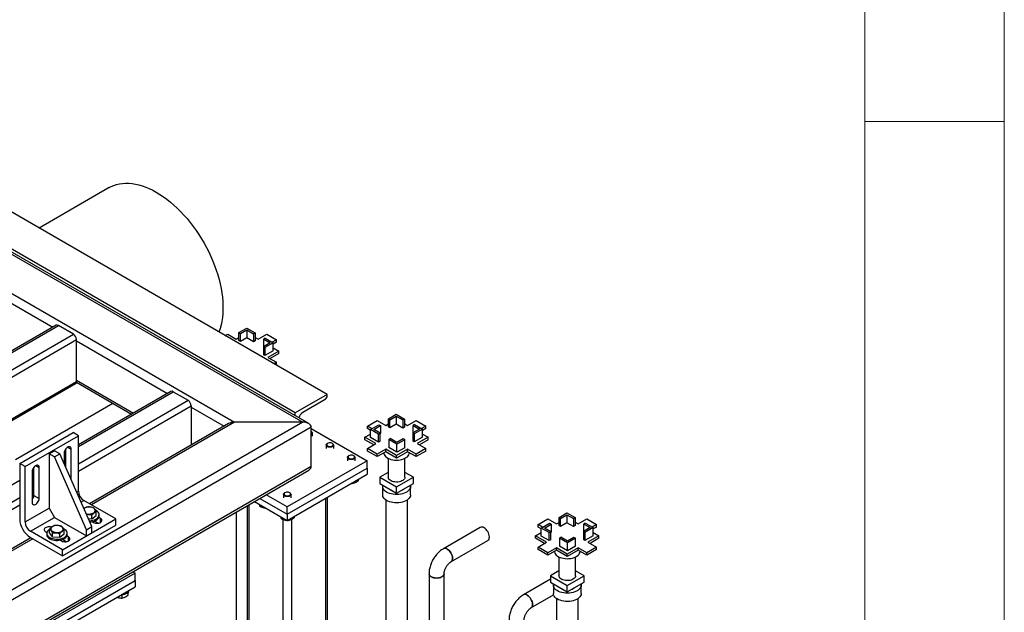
# Model space of a CAD drawing. Header units: millimetres. Extents: x 5 to 589, y 5 to 450.
# Tile 52 of 91: x 554 to 589, y 142 to 164. Entities that reach past the tile are written whole.
import ezdxf

# ---------------------------------------------------------------- set-up
doc = ezdxf.new("R2010")
doc.units = ezdxf.units.MM
doc.layers.add('TRAIT-FORT', color=4, linetype='Continuous', lineweight=25)

msp = doc.modelspace()

# ---------------------------------------------------------------- linework, layer by layer
at = {"color": 7, "linetype": 'Continuous', "lineweight": 18}
for p, q in [((589, 5), (589, 415)), ((584, 10), (584, 410)), ((584, 160), (589, 160))]:
    msp.add_line(p, q, dxfattribs=at)
at = {"layer": 'TRAIT-FORT', "color": 4, "linetype": 'Continuous', "lineweight": 25}
for p, q in [((564.74238, 150.2238), (542.1914, 163.2422)), ((556.92825, 157.63473), (554.41657, 156.18477)), ((553.28844, 155.33559), (563.86327, 149.23087)), ((563.59572, 149.56185), (553.29253, 155.50975)), ((564.07947, 149.17917), (553.29253, 155.40634)), ((552.05418, 154.63595), (561.41706, 149.23087)), ((552.12912, 154.23962), (554.91003, 152.63423)), ((555.02936, 152.70312), (542.225, 145.31132)), ((542.30607, 145.30329), (555.11044, 152.69509)), ((555.64554, 152.38618), (555.11044, 152.69509)), ((561.57951, 152.43902), (561.8638, 152.60314)), ((561.57951, 152.43902), (561.63684, 152.40592)), ((561.57951, 152.15213), (561.57951, 152.43902)), ((561.63684, 152.40592), (561.8638, 152.53695)), ((561.63684, 152.11903), (561.63684, 152.40592)), ((561.8638, 152.60314), (562.16002, 152.43214)), ((561.8638, 152.53695), (562.10269, 152.39904)), ((561.8638, 152.53695), (561.8638, 152.25005)), ((562.16002, 152.43214), (562.10269, 152.39904)), ((562.10269, 152.39904), (562.10269, 152.11215)), ((562.16002, 152.43214), (562.16002, 152.14525)), ((542.84118, 144.99438), (555.64554, 152.38618)), ((542.98096, 144.81027), (555.76021, 152.18757)), ((555.76021, 150.6869), (555.76021, 152.18757)), ((555.76021, 152.14343), (559.0189, 150.26223)), ((561.08945, 152.33259), (561.17818, 152.38381)), ((561.17818, 152.38381), (561.48395, 152.20729)), ((561.48395, 152.20729), (561.57951, 152.26245)), ((561.63684, 152.11903), (561.57951, 152.15213)), ((561.8638, 152.25005), (561.63684, 152.11903)), ((562.10269, 152.11215), (561.8638, 152.25005)), ((562.16002, 152.14525), (562.10269, 152.11215)), ((562.16002, 152.26934), (562.2675, 152.20729)), ((562.2675, 152.20729), (562.57328, 152.38381)), ((562.69131, 152.07301), (562.45242, 151.9351)), ((562.52168, 152.23713), (562.46435, 152.20403)), ((562.46435, 152.20403), (562.69131, 152.07301)), ((562.46435, 151.94198), (562.46435, 152.20403)), ((562.80598, 152.07301), (562.50976, 151.902)), ((562.52168, 152.23713), (562.80598, 152.07301)), ((562.57328, 152.38381), (562.92301, 152.18192)), ((562.92301, 152.18192), (562.77016, 152.09368)), ((562.92301, 152.09364), (562.80598, 152.02608)), ((562.80598, 151.78611), (562.80598, 152.07301)), ((562.92301, 152.09364), (562.92301, 152.18192)), ((562.45242, 151.9351), (562.45242, 151.64821)), ((562.50976, 151.902), (562.45242, 151.9351)), ((562.50976, 151.902), (562.50976, 151.61511)), ((562.80598, 151.78611), (562.50976, 151.61511)), ((563.00901, 151.77923), (562.61724, 151.55306)), ((562.80598, 151.89644), (563.00901, 151.77923)), ((563.00901, 151.69095), (563.00901, 151.77923)), ((562.50976, 151.61511), (562.45242, 151.64821)), ((562.61724, 151.55306), (562.92301, 151.37654)), ((563.00901, 151.69095), (562.69369, 151.50893)), ((562.92301, 151.37654), (562.83428, 151.32532)), ((562.92301, 151.28827), (562.92301, 151.37654)), ((562.92301, 151.28827), (562.91074, 151.28118)), ((544.28072, 144.05993), (555.76021, 150.6869)), ((555.75743, 150.65951), (557.73225, 149.51947)), ((555.76021, 150.73104), (557.79559, 149.55604)), ((544.32823, 144.03251), (555.72662, 150.61266)), ((559.13823, 150.33112), (555.82473, 148.41828)), ((555.82473, 148.36345), (559.2193, 150.32309)), ((559.2193, 150.32309), (559.75441, 150.01418)), ((555.82473, 147.74563), (559.75441, 150.01418)), ((564.74238, 150.2238), (563.59572, 149.56185)), ((564.66593, 150.04726), (563.86327, 149.58389)), ((564.74238, 150.17966), (564.74238, 150.2238)), ((553.56844, 147.89333), (557.05877, 149.90826)), ((555.82473, 147.48083), (559.86907, 149.81558)), ((559.86907, 149.81558), (559.86907, 148.41034)), ((559.86907, 149.77144), (561.04794, 149.09089)), ((563.86327, 149.23087), (520.44309, 124.16494)), ((561.41706, 149.23087), (556.28988, 146.27101)), ((563.86327, 149.23087), (561.41706, 149.23087)), ((563.59572, 149.45844), (563.59572, 149.56185)), ((566.17952, 149.09281), (566.52926, 149.2947)), ((566.52926, 149.2947), (566.83503, 149.11818)), ((566.93059, 149.34991), (567.21488, 149.51403)), ((566.93059, 149.34991), (566.98792, 149.31681)), ((566.93059, 149.06302), (566.93059, 149.34991)), ((566.98792, 149.31681), (567.21488, 149.44784)), ((566.98792, 149.02992), (566.98792, 149.31681)), ((567.21488, 149.51403), (567.5111, 149.34303)), ((567.21488, 149.44784), (567.45377, 149.30993)), ((567.21488, 149.44784), (567.21488, 149.16094)), ((567.5111, 149.34303), (567.45377, 149.30993)), ((567.45377, 149.30993), (567.45377, 149.02304)), ((567.5111, 149.34303), (567.5111, 149.05613)), ((567.61858, 149.11818), (567.92436, 149.2947)), ((567.92436, 149.2947), (568.27409, 149.09281)), ((564.16905, 149.05432), (520.59598, 123.90013)), ((561.20087, 149.17917), (556.22656, 146.30756)), ((564.16905, 147.64193), (564.16905, 149.05432)), ((564.16905, 149.00993), (566.1757, 147.85152)), ((564.16906, 148.90624), (564.16905, 148.90625)), ((566.3443, 148.99768), (566.17952, 149.09281)), ((566.17952, 149.00453), (566.17952, 149.09281)), ((566.29656, 148.93697), (566.17952, 149.00453)), ((566.29656, 148.97013), (566.59278, 149.14113)), ((566.29656, 148.68323), (566.29656, 148.97013)), ((566.58086, 148.80601), (566.29656, 148.97013)), ((566.41123, 148.97013), (566.65011, 149.10803)), ((566.63819, 148.8391), (566.41123, 148.97013)), ((566.59278, 149.14113), (566.65011, 149.10803)), ((566.65011, 149.10803), (566.65011, 148.82114)), ((566.83503, 149.11818), (566.93059, 149.17334)), ((566.98792, 149.02992), (566.93059, 149.06302)), ((567.21488, 149.16094), (566.98792, 149.02992)), ((567.45377, 149.02304), (567.21488, 149.16094)), ((567.5111, 149.05613), (567.45377, 149.02304)), ((567.5111, 149.18023), (567.61858, 149.11818)), ((568.04239, 148.98389), (567.8035, 148.84599)), ((567.87276, 149.14801), (567.81543, 149.11492)), ((567.81543, 149.11492), (568.04239, 148.98389)), ((567.81543, 148.85287), (567.81543, 149.11492)), ((568.15705, 148.98389), (567.86083, 148.81289)), ((567.87276, 149.14801), (568.15705, 148.98389)), ((568.27409, 149.09281), (568.12124, 149.00457)), ((568.27409, 149.00453), (568.15705, 148.93697)), ((568.15705, 148.697), (568.15705, 148.98389)), ((568.27409, 149.00453), (568.27409, 149.09281)), ((553.72252, 147.75347), (555.63362, 148.85672)), ((553.91363, 147.64314), (555.82473, 148.7464)), ((555.82473, 148.7464), (555.63362, 148.85672)), ((555.82473, 146.76022), (555.82473, 148.7464)), ((564.20863, 148.73412), (564.20863, 148.85108)), ((566.09353, 148.69012), (566.29656, 148.80733)), ((566.4853, 148.46395), (566.09353, 148.69012)), ((566.09353, 148.60184), (566.09353, 148.69012)), ((566.40884, 148.41981), (566.09353, 148.60184)), ((566.58086, 148.51911), (566.29656, 148.68323)), ((566.58086, 148.80601), (566.63819, 148.8391)), ((566.58086, 148.51911), (566.58086, 148.80601)), ((566.63819, 148.55221), (566.58086, 148.51911)), ((566.63819, 148.55221), (566.63819, 148.8391)), ((566.65011, 148.82114), (566.63819, 148.81426)), ((566.94251, 148.61099), (566.99984, 148.64409)), ((567.23873, 148.43999), (566.94251, 148.61099)), ((566.94251, 148.61099), (566.94251, 148.3241)), ((567.23873, 148.50619), (566.99984, 148.64409)), ((567.46569, 148.63721), (567.23873, 148.50619)), ((567.52303, 148.60411), (567.23873, 148.43999)), ((567.52303, 148.60411), (567.46569, 148.63721)), ((567.52303, 148.31722), (567.52303, 148.60411)), ((567.86083, 148.81289), (567.8035, 148.84599)), ((567.8035, 148.84599), (567.8035, 148.5591)), ((567.86083, 148.526), (567.8035, 148.5591)), ((567.86083, 148.81289), (567.86083, 148.526)), ((568.15705, 148.697), (567.86083, 148.526)), ((568.36009, 148.69012), (567.96831, 148.46395)), ((568.36009, 148.60184), (568.04477, 148.41981)), ((568.15705, 148.80733), (568.36009, 148.69012)), ((568.36009, 148.60184), (568.36009, 148.69012)), ((554.77363, 148.09547), (554.96474, 148.2058)), ((555.15585, 148.09547), (554.96474, 148.2058)), ((555.37563, 147.59637), (555.37563, 148.27698)), ((555.44249, 148.33815), (555.56674, 148.26643)), ((555.56674, 147.163), (555.56674, 148.26643)), ((564.7028, 148.40978), (564.7028, 148.29282)), ((564.75574, 148.47266), (564.74236, 148.46494)), ((564.9335, 148.46494), (564.92012, 148.47266)), ((564.97307, 148.29282), (564.97307, 148.40978)), ((566.17952, 148.28743), (566.4853, 148.46395)), ((566.52926, 148.08553), (566.17952, 148.28743)), ((566.17952, 148.19916), (566.17952, 148.28743)), ((566.52926, 147.99726), (566.17952, 148.19916)), ((566.83503, 148.26206), (566.52926, 148.08553)), ((566.83503, 148.17378), (566.52926, 147.99726)), ((567.22681, 148.03589), (566.83503, 148.26206)), ((566.83503, 148.17378), (566.83503, 148.26206)), ((567.22681, 147.94761), (566.83503, 148.17378)), ((567.23873, 148.1531), (566.94251, 148.3241)), ((567.61858, 148.26206), (567.22681, 148.03589)), ((567.61858, 148.17378), (567.22681, 147.94761)), ((567.23873, 148.1531), (567.23873, 148.43999)), ((567.52303, 148.31722), (567.23873, 148.1531)), ((567.92436, 148.08553), (567.61858, 148.26206)), ((567.61858, 148.17378), (567.61858, 148.26206)), ((567.92436, 147.99726), (567.61858, 148.17378)), ((568.27409, 148.28743), (567.92436, 148.08553)), ((568.27409, 148.19916), (567.92436, 147.99726)), ((567.96831, 148.46395), (568.27409, 148.28743)), ((568.27409, 148.19916), (568.27409, 148.28743)), ((554.96474, 147.98515), (554.77363, 148.09547)), ((554.77363, 148.09547), (554.77363, 146.15343)), ((554.96474, 147.98515), (555.15585, 148.09547)), ((556.1114, 145.38115), (554.96474, 147.98515)), ((556.30251, 145.49148), (555.15585, 148.09547)), ((555.31829, 148.12301), (555.31829, 147.72657)), ((555.31829, 148.07109), (555.37563, 148.10419)), ((555.37563, 148.15902), (555.31832, 148.12594)), ((566.1757, 147.85152), (563.30905, 146.19664)), ((565.46724, 147.96848), (565.46724, 147.85152)), ((565.52018, 148.03136), (565.5068, 148.02364)), ((565.69794, 148.02364), (565.68456, 148.03136)), ((565.73751, 147.85152), (565.73751, 147.96848)), ((566.1757, 147.58669), (566.1757, 147.85152)), ((566.52926, 147.99726), (566.52926, 148.08553)), ((566.92951, 147.93617), (566.92951, 147.2576)), ((566.92951, 147.93617), (566.92951, 147.2576)), ((567.22681, 147.94761), (567.22681, 148.03589)), ((567.5241, 147.2576), (567.5241, 147.93617)), ((567.5241, 147.2576), (567.5241, 147.93617)), ((567.92436, 147.99726), (567.92436, 148.08553)), ((564.16905, 147.64193), (544.38024, 136.21809)), ((544.44358, 136.18152), (564.07947, 147.51708)), ((553.72252, 147.75347), (553.72252, 145.76729)), ((553.91363, 147.64314), (553.72252, 147.75347)), ((553.91363, 145.65696), (553.91363, 147.64314)), ((554.17163, 147.46105), (554.17163, 146.35762)), ((554.22897, 147.49707), (554.17166, 147.46398)), ((554.22897, 146.61137), (554.22897, 147.61503)), ((554.29583, 147.6762), (554.42008, 147.60448)), ((554.42008, 146.50104), (554.42008, 147.60448)), ((563.30905, 145.93181), (566.1757, 147.58669)), ((566.1757, 147.58669), (566.1757, 147.36601)), ((546.41493, 142.93129), (553.72252, 147.14987)), ((554.17163, 147.40914), (554.22897, 147.44223)), ((555.56637, 147.16321), (555.56674, 147.163)), ((563.30905, 145.71113), (566.1757, 147.36601)), ((565.84816, 147.17692), (565.84816, 147.13196)), ((566.92951, 147.4335), (566.62481, 147.2576)), ((566.62481, 147.2576), (566.62481, 147.03692)), ((566.62481, 147.2576), (567.22681, 146.91008)), ((567.22681, 146.91008), (567.8288, 147.2576)), ((567.8288, 147.2576), (567.5241, 147.4335)), ((567.8288, 147.03692), (567.8288, 147.2576)), ((554.17163, 146.79131), (554.22897, 146.82441)), ((555.76022, 146.72298), (555.82473, 146.76022)), ((565.60883, 147.03876), (565.63886, 147.03788)), ((565.63886, 147.05609), (565.63886, 147.03788)), ((566.62481, 147.03692), (567.22681, 146.68939)), ((566.72681, 146.92657), (566.72681, 146.62865)), ((566.72681, 146.92657), (566.72681, 146.62865)), ((567.22681, 146.68939), (567.8288, 147.03692)), ((567.22681, 146.68939), (567.22681, 146.91008)), ((567.72681, 146.62865), (567.72681, 146.92657)), ((567.72681, 146.62865), (567.72681, 146.92657)), ((546.95004, 142.62238), (553.72252, 146.53205)), ((554.17163, 146.52651), (554.2206, 146.55478)), ((554.22897, 146.61137), (554.42008, 146.50104)), ((555.91517, 146.37109), (556.01584, 146.42921)), ((557.1625, 145.76725), (556.01584, 146.42921)), ((562.32123, 146.50207), (563.30905, 145.93181)), ((563.30905, 146.19664), (562.5506, 146.63448)), ((563.17392, 146.64458), (563.17392, 146.52761)), ((563.22686, 146.70746), (563.21348, 146.69973)), ((563.40462, 146.69973), (563.39124, 146.70746)), ((563.44419, 146.52761), (563.44419, 146.64458)), ((564.68504, 146.50547), (564.68504, 131.24875)), ((564.74837, 131.24181), (564.74837, 146.54203)), ((566.83492, 146.44939), (566.83492, 131.17549)), ((567.6187, 131.17549), (567.6187, 146.44939)), ((547.08983, 142.43827), (553.72252, 146.26725)), ((553.91363, 145.65696), (554.77363, 146.15343)), ((554.77363, 146.15343), (554.96474, 145.82242)), ((556.0327, 146.14499), (556.01954, 146.13409)), ((561.86973, 146.24142), (561.86973, 135.26017)), ((561.93306, 146.27798), (561.93306, 135.17969)), ((562.13009, 146.39173), (563.30905, 145.71113)), ((562.33531, 146.27325), (562.33531, 146.21287)), ((563.30905, 145.93181), (563.30905, 146.19664)), ((554.10474, 145.32595), (554.96474, 145.82242)), ((554.96474, 145.82242), (556.1114, 145.16046)), ((555.2514, 144.664), (557.1625, 145.76725)), ((556.17474, 145.78163), (556.30467, 145.77121)), ((556.30467, 145.77121), (556.30467, 145.90352)), ((556.30467, 145.77121), (556.46764, 145.89204)), ((556.46764, 145.89204), (556.46764, 146.02435)), ((556.61784, 145.7838), (556.55885, 145.81786)), ((556.56976, 145.86896), (556.56976, 145.9131)), ((556.61784, 145.64038), (556.61784, 145.7838)), ((557.1625, 145.54657), (557.1625, 145.76725)), ((561.48384, 146.01865), (561.48384, 135.75053)), ((563.09975, 145.83195), (563.09975, 145.77157)), ((563.15617, 145.74719), (563.15617, 131.53714)), ((563.30905, 145.93181), (563.30905, 145.71113)), ((563.31551, 145.71485), (563.34554, 145.71397)), ((563.34554, 145.73219), (563.34554, 145.71397)), ((563.46194, 145.7508), (563.46194, 131.45959)), ((563.55484, 145.85302), (563.55484, 145.80805)), ((572.29504, 145.56239), (572.64477, 145.76429)), ((572.64477, 145.76429), (572.95055, 145.58777)), ((573.0461, 145.8195), (573.3304, 145.98362)), ((573.0461, 145.8195), (573.10344, 145.7864)), ((573.0461, 145.5326), (573.0461, 145.8195)), ((573.10344, 145.7864), (573.3304, 145.91742)), ((573.10344, 145.49951), (573.10344, 145.7864)), ((573.3304, 145.98362), (573.62662, 145.81261)), ((573.3304, 145.91742), (573.56929, 145.77952)), ((573.3304, 145.91742), (573.3304, 145.63053)), ((573.62662, 145.81261), (573.56929, 145.77952)), ((573.56929, 145.77952), (573.56929, 145.49262)), ((573.62662, 145.81261), (573.62662, 145.52572)), ((573.7341, 145.58777), (574.03988, 145.76429)), ((574.03988, 145.76429), (574.38961, 145.56239)), ((554.79549, 145.27221), (554.79549, 145.40452)), ((555.2514, 144.44331), (557.1625, 145.54657)), ((555.32098, 145.23008), (555.32098, 145.3624)), ((556.1114, 145.38115), (556.30251, 145.49148)), ((556.1114, 145.16046), (556.1114, 145.38115)), ((556.30251, 145.27079), (556.30251, 145.49148)), ((556.31975, 145.66904), (556.3694, 145.64038)), ((556.34003, 145.65733), (556.34003, 145.67331)), ((556.53135, 145.61304), (556.39776, 145.69017)), ((570.22476, 145.4627), (568.90485, 144.70074)), ((572.45982, 145.46727), (572.29504, 145.56239)), ((572.29504, 145.47412), (572.29504, 145.56239)), ((572.41208, 145.40655), (572.29504, 145.47412)), ((572.41208, 145.43971), (572.7083, 145.61072)), ((572.41208, 145.15282), (572.41208, 145.43971)), ((572.69637, 145.27559), (572.41208, 145.43971)), ((572.52674, 145.43971), (572.76563, 145.57762)), ((572.75371, 145.30869), (572.52674, 145.43971)), ((572.7083, 145.61072), (572.76563, 145.57762)), ((572.76563, 145.57762), (572.76563, 145.29073)), ((572.95055, 145.58777), (573.0461, 145.64293)), ((573.10344, 145.49951), (573.0461, 145.5326)), ((573.3304, 145.63053), (573.10344, 145.49951)), ((573.56929, 145.49262), (573.3304, 145.63053)), ((573.62662, 145.52572), (573.56929, 145.49262)), ((573.62662, 145.64981), (573.7341, 145.58777)), ((574.15791, 145.45348), (573.91902, 145.31557)), ((573.98828, 145.6176), (573.93094, 145.5845)), ((573.93094, 145.5845), (574.15791, 145.45348)), ((573.93094, 145.32246), (573.93094, 145.5845)), ((574.27257, 145.45348), (573.97635, 145.28248)), ((573.98828, 145.6176), (574.27257, 145.45348)), ((574.38961, 145.56239), (574.23676, 145.47416)), ((574.38961, 145.47412), (574.27257, 145.40655)), ((574.27257, 145.16659), (574.27257, 145.45348)), ((574.38961, 145.47412), (574.38961, 145.56239)), ((554.12432, 145.09397), (530.33116, 131.35847)), ((554.18764, 145.05741), (530.39448, 131.32192)), ((555.2514, 144.664), (554.10474, 145.32595)), ((554.10474, 145.10527), (555.2514, 144.44331)), ((554.64941, 145.3094), (554.69725, 145.28179)), ((554.69337, 145.25115), (554.69337, 145.20701)), ((554.89526, 145.13032), (554.79549, 145.27221)), ((554.89526, 145.13032), (554.89526, 145.26263)), ((554.89526, 145.13032), (555.15801, 145.10926)), ((555.15801, 145.10926), (555.15801, 145.24157)), ((555.15801, 145.10926), (555.32098, 145.23008)), ((555.17309, 145.00709), (555.22274, 144.97843)), ((555.19337, 144.99538), (555.19337, 145.01136)), ((555.38469, 144.95109), (555.2511, 145.02821)), ((555.47118, 145.12185), (555.41219, 145.1559)), ((555.4231, 145.20701), (555.4231, 145.25115)), ((555.47118, 144.97843), (555.47118, 145.12185)), ((556.1114, 145.16046), (556.30251, 145.27079)), ((569.1751, 144.2326), (570.49501, 144.99457)), ((572.20904, 145.1597), (572.41208, 145.27691)), ((572.60082, 144.93354), (572.20904, 145.1597)), ((572.20904, 145.07143), (572.20904, 145.1597)), ((572.52436, 144.8894), (572.20904, 145.07143)), ((572.69637, 144.9887), (572.41208, 145.15282)), ((572.69637, 145.27559), (572.75371, 145.30869)), ((572.69637, 144.9887), (572.69637, 145.27559)), ((572.75371, 145.0218), (572.69637, 144.9887)), ((572.75371, 145.0218), (572.75371, 145.30869)), ((572.76563, 145.29073), (572.75371, 145.28384)), ((573.05803, 145.08058), (573.11536, 145.11368)), ((573.05803, 145.08058), (573.05803, 144.79369)), ((573.35425, 144.90958), (573.05803, 145.08058)), ((573.35425, 144.97577), (573.11536, 145.11368)), ((573.58121, 145.10679), (573.35425, 144.97577)), ((573.63855, 145.0737), (573.35425, 144.90958)), ((573.63855, 145.0737), (573.58121, 145.10679)), ((573.63855, 144.7868), (573.63855, 145.0737)), ((573.91902, 145.31557), (573.91902, 145.02868)), ((573.97635, 145.28248), (573.91902, 145.31557)), ((573.97635, 144.99558), (573.91902, 145.02868)), ((573.97635, 145.28248), (573.97635, 144.99558)), ((574.27257, 145.16659), (573.97635, 144.99558)), ((574.47561, 145.1597), (574.08383, 144.93354)), ((574.47561, 145.07143), (574.16029, 144.8894)), ((574.27257, 145.27691), (574.47561, 145.1597)), ((574.47561, 145.07143), (574.47561, 145.1597)), ((555.2514, 144.44331), (555.2514, 144.664)), ((572.29504, 144.75702), (572.60082, 144.93354)), ((572.64477, 144.55512), (572.29504, 144.75702)), ((572.29504, 144.66874), (572.29504, 144.75702)), ((572.64477, 144.46685), (572.29504, 144.66874)), ((572.95055, 144.73164), (572.64477, 144.55512)), ((572.95055, 144.64337), (572.64477, 144.46685)), ((573.34233, 144.50547), (572.95055, 144.73164)), ((572.95055, 144.64337), (572.95055, 144.73164)), ((573.34233, 144.4172), (572.95055, 144.64337)), ((573.35425, 144.62268), (573.05803, 144.79369)), ((573.7341, 144.73164), (573.34233, 144.50547)), ((573.7341, 144.64337), (573.34233, 144.4172)), ((573.35425, 144.62268), (573.35425, 144.90958)), ((573.63855, 144.7868), (573.35425, 144.62268)), ((574.03988, 144.55512), (573.7341, 144.73164)), ((573.7341, 144.64337), (573.7341, 144.73164)), ((574.03988, 144.46685), (573.7341, 144.64337)), ((574.38961, 144.75702), (574.03988, 144.55512)), ((574.38961, 144.66874), (574.03988, 144.46685)), ((574.08383, 144.93354), (574.38961, 144.75702)), ((574.38961, 144.66874), (574.38961, 144.75702)), ((572.64477, 144.46685), (572.64477, 144.55512)), ((573.04503, 144.40576), (573.04503, 143.72719)), ((573.04503, 144.40576), (573.04503, 143.72719)), ((573.34233, 144.4172), (573.34233, 144.50547)), ((573.63962, 143.72719), (573.63962, 144.40576)), ((573.63962, 143.72719), (573.63962, 144.40576)), ((574.03988, 144.46685), (574.03988, 144.55512)), ((557.86242, 143.82464), (554.42244, 141.83878)), ((557.77285, 143.87635), (557.86242, 143.82464)), ((557.86242, 143.55982), (557.86242, 143.82464)), ((568.38749, 143.80464), (568.38749, 131.17549)), ((568.92803, 131.17549), (568.92803, 143.80464)), ((572.74033, 143.60515), (571.7715, 143.04585)), ((573.04503, 143.90309), (572.74033, 143.72719)), ((572.74033, 143.72719), (572.74033, 143.5065)), ((572.74033, 143.72719), (573.34233, 143.37967)), ((573.34233, 143.37967), (573.94432, 143.72719)), ((573.94432, 143.72719), (573.63962, 143.90309)), ((573.94432, 143.5065), (573.94432, 143.72719)), ((554.42244, 141.57396), (557.86242, 143.55982)), ((554.42244, 141.35327), (557.86242, 143.33913)), ((557.86242, 143.55982), (557.86242, 143.33913)), ((572.74033, 143.5065), (573.34233, 143.15898)), ((572.84233, 143.39616), (572.84233, 143.09823)), ((572.84233, 143.39616), (572.84233, 143.09823)), ((573.34233, 143.15898), (573.94432, 143.5065)), ((573.34233, 143.15898), (573.34233, 143.37967)), ((573.84233, 143.09823), (573.84233, 143.39616)), ((573.84233, 143.09823), (573.84233, 143.39616)), ((557.38291, 143.04743), (557.38291, 142.93376)), ((557.59221, 143.1212), (557.59221, 143.02785)), ((572.04175, 142.57772), (572.85095, 143.04486)), ((572.95043, 142.91898), (572.95043, 130.8611)), ((573.73422, 130.70732), (573.73422, 142.91898))]:
    msp.add_line(p, q, dxfattribs=at)
at = {"layer": 'TRAIT-FORT', "color": 4, "linetype": 'Continuous', "lineweight": 25, "flags": 128}
for points in [[(556.92825, 157.63473), (556.9969, 157.67126), (557.09262, 157.71272), (557.19266, 157.74567), (557.29673, 157.77001), (557.40455, 157.78567), (557.51581, 157.7926), (557.63019, 157.7908), (557.74737, 157.78026), (557.86701, 157.76102), (557.98878, 157.73312), (558.11234, 157.69665), (558.23732, 157.65171), (558.36338, 157.59843), (558.49016, 157.53696), (558.6173, 157.46747), (558.74444, 157.39017), (558.87123, 157.30526), (558.99729, 157.21299), (559.12227, 157.11363), (559.24582, 157.00745), (559.36759, 156.89475), (559.48724, 156.77586), (559.60442, 156.65111), (559.7188, 156.52085), (559.83005, 156.38545), (559.93787, 156.24531), (560.04195, 156.10081), (560.14199, 155.95236), (560.23771, 155.80039), (560.32883, 155.64532), (560.4151, 155.4876), (560.49628, 155.32768), (560.57213, 155.16599), (560.64243, 155.00302), (560.707, 154.83921), (560.76565, 154.67503), (560.8182, 154.51094), (560.86452, 154.34742), (560.90446, 154.18492), (560.93793, 154.02391), (560.96481, 153.86484), (560.98504, 153.70816), (560.99856, 153.55432), (561.00533, 153.40375), (561.00533, 153.25688), (560.99856, 153.11412), (560.98504, 152.97589), (560.96481, 152.84257), (560.93793, 152.71454), (560.90446, 152.59216), (560.86452, 152.47578), (560.86032, 152.46487)], [(564.16906, 148.90624), (564.1742, 148.9031), (564.19478, 148.88549), (564.20636, 148.86532), (564.20809, 148.8441), (564.19983, 148.8234), (564.1822, 148.80475), (564.16905, 148.79592)], [(555.56674, 148.26643), (555.56313, 148.29867), (555.55251, 148.32488), (555.5355, 148.34352), (555.51308, 148.35351), (555.48656, 148.35427), (555.45749, 148.34576), (555.42754, 148.32847), (555.39846, 148.30341), (555.37195, 148.27204), (555.34953, 148.23616), (555.33252, 148.19788), (555.3219, 148.15942), (555.31829, 148.12301)], [(564.92096, 148.34823), (564.88911, 148.33758), (564.85347, 148.33229), (564.81668, 148.33274), (564.78146, 148.33891), (564.75043, 148.35033), (564.72589, 148.36617), (564.70966, 148.38523), (564.70295, 148.40612), (564.70624, 148.42728), (564.7193, 148.44715), (564.74116, 148.46424), (564.74236, 148.46494)], [(564.90933, 148.3723), (564.93319, 148.3868), (564.94858, 148.40471), (564.95414, 148.42445), (564.94938, 148.44426), (564.93471, 148.46238), (564.91144, 148.4772), (564.88164, 148.48739), (564.84796, 148.49207), (564.81339, 148.49081), (564.781, 148.48372), (564.75366, 148.47143), (564.73382, 148.45504), (564.72322, 148.436), (564.72282, 148.416), (564.73265, 148.39683), (564.75183, 148.38017), (564.77866, 148.36752), (564.81076, 148.36), (564.84527, 148.35827), (564.87913, 148.3625), (564.90933, 148.3723)], [(564.9335, 148.46494), (564.93864, 148.4618), (564.95922, 148.44419), (564.9708, 148.42402), (564.97253, 148.4028), (564.96427, 148.38209), (564.94664, 148.36344), (564.92096, 148.34823)], [(565.6854, 147.90693), (565.65355, 147.89628), (565.61791, 147.89099), (565.58112, 147.89144), (565.5459, 147.89761), (565.51487, 147.90903), (565.49033, 147.92487), (565.4741, 147.94393), (565.46739, 147.96482), (565.47068, 147.98598), (565.48374, 148.00584), (565.5056, 148.02293), (565.5068, 148.02364)], [(565.67377, 147.93099), (565.69763, 147.9455), (565.71302, 147.96341), (565.71858, 147.98315), (565.71382, 148.00296), (565.69915, 148.02108), (565.67588, 148.03589), (565.64608, 148.04609), (565.6124, 148.05077), (565.57783, 148.04951), (565.54544, 148.04242), (565.5181, 148.03013), (565.49826, 148.01374), (565.48766, 147.9947), (565.48726, 147.9747), (565.49709, 147.95552), (565.51627, 147.93887), (565.5431, 147.92622), (565.5752, 147.9187), (565.60971, 147.91697), (565.64357, 147.9212), (565.67377, 147.93099)], [(565.69794, 148.02364), (565.70308, 148.0205), (565.72366, 148.00288), (565.73524, 147.98272), (565.73696, 147.9615), (565.72871, 147.94079), (565.71108, 147.92214), (565.6854, 147.90693)], [(566.76739, 148.13473), (566.76926, 148.11421), (566.78024, 148.07601), (566.80073, 148.03914), (566.83031, 148.00438), (566.86834, 147.97249), (566.914, 147.94412), (566.96634, 147.9199), (567.02422, 147.90034), (567.08642, 147.88584), (567.15162, 147.87674), (567.21842, 147.87321), (567.28539, 147.87533), (567.35112, 147.88305), (567.4142, 147.89622), (567.47328, 147.91456), (567.52711, 147.93766), (567.57454, 147.96504), (567.61456, 147.99611), (567.64632, 148.03022), (567.66913, 148.06664), (567.68252, 148.10458), (567.68622, 148.13473)], [(554.42008, 147.60448), (554.41647, 147.63672), (554.40585, 147.66293), (554.38884, 147.68157), (554.36642, 147.69156), (554.3399, 147.69232), (554.31083, 147.68381), (554.28088, 147.66652), (554.2518, 147.64146), (554.22529, 147.61008), (554.20287, 147.57421), (554.18586, 147.53593), (554.17524, 147.49747), (554.17163, 147.46105)], [(567.5241, 147.2576), (567.52044, 147.23076), (567.50742, 147.20092), (567.48538, 147.1729), (567.45503, 147.14761), (567.41734, 147.12586), (567.37353, 147.10833), (567.325, 147.09561), (567.27331, 147.08809), (567.22014, 147.08602), (567.16717, 147.08947), (567.11613, 147.09832), (567.06864, 147.11228), (567.02623, 147.13092), (566.99027, 147.15363), (566.96191, 147.17969), (566.94207, 147.20824), (566.93138, 147.23839), (566.92951, 147.2576)], [(567.5241, 147.2576), (567.52044, 147.23076), (567.50742, 147.20092), (567.48538, 147.1729), (567.45503, 147.14761), (567.41734, 147.12586), (567.37353, 147.10833), (567.325, 147.09561), (567.27331, 147.08809), (567.22014, 147.08602), (567.16717, 147.08947), (567.11613, 147.09832), (567.06864, 147.11228), (567.02623, 147.13092), (566.99027, 147.15363), (566.96191, 147.17969), (566.94207, 147.20824), (566.93138, 147.23839), (566.92951, 147.2576)], [(567.71998, 146.9741), (567.72308, 146.96175), (567.72673, 146.92154), (567.72065, 146.88142), (567.70496, 146.84218), (567.67996, 146.80459), (567.64614, 146.76937), (567.60416, 146.73721), (567.55484, 146.70873), (567.49913, 146.6845), (567.43812, 146.66497), (567.37299, 146.65054), (567.30502, 146.64148), (567.23553, 146.63797), (567.16587, 146.64008), (567.0974, 146.64777), (567.03144, 146.66088), (566.96929, 146.67916), (566.91215, 146.70226), (566.86113, 146.72972), (566.81723, 146.76101), (566.7813, 146.79553), (566.75405, 146.8326), (566.73599, 146.8715), (566.72749, 146.91147), (566.72871, 146.95173), (566.73363, 146.9741)], [(567.71998, 146.9741), (567.72308, 146.96175), (567.72673, 146.92154), (567.72065, 146.88142), (567.70496, 146.84218), (567.67996, 146.80459), (567.64614, 146.76937), (567.60416, 146.73721), (567.55484, 146.70873), (567.49913, 146.6845), (567.43812, 146.66497), (567.37299, 146.65054), (567.30502, 146.64148), (567.23553, 146.63797), (567.16587, 146.64008), (567.0974, 146.64777), (567.03144, 146.66088), (566.96929, 146.67916), (566.91215, 146.70226), (566.86113, 146.72972), (566.81723, 146.76101), (566.7813, 146.79553), (566.75405, 146.8326), (566.73599, 146.8715), (566.72749, 146.91147), (566.72871, 146.95173), (566.73363, 146.9741)], [(567.3876, 146.78222), (567.39611, 146.7855), (567.43703, 146.80522)], [(567.43703, 146.80522), (567.47119, 146.82884), (567.47687, 146.83375)], [(554.17163, 146.35762), (554.17524, 146.32538), (554.18586, 146.29917), (554.20287, 146.28053), (554.22529, 146.27054), (554.2518, 146.26978), (554.28088, 146.27829), (554.31083, 146.29558), (554.3399, 146.32064), (554.36642, 146.35201), (554.38884, 146.38789), (554.40585, 146.42617), (554.41647, 146.46463), (554.42008, 146.50104)], [(563.39208, 146.58302), (563.36023, 146.57238), (563.32459, 146.56708), (563.2878, 146.56754), (563.25258, 146.5737), (563.22155, 146.58513), (563.19701, 146.60096), (563.18078, 146.62003), (563.17407, 146.64092), (563.17736, 146.66208), (563.19042, 146.68194), (563.21228, 146.69903), (563.21348, 146.69973)], [(563.38045, 146.60709), (563.40431, 146.62159), (563.4197, 146.63951), (563.42526, 146.65925), (563.4205, 146.67905), (563.40583, 146.69717), (563.38256, 146.71199), (563.35276, 146.72219), (563.31908, 146.72686), (563.28451, 146.7256), (563.25212, 146.71851), (563.22478, 146.70623), (563.20494, 146.68983), (563.19434, 146.67079), (563.19394, 146.6508), (563.20377, 146.63162), (563.22295, 146.61497), (563.24978, 146.60232), (563.28188, 146.59479), (563.31639, 146.59307), (563.35025, 146.59729), (563.38045, 146.60709)], [(563.40462, 146.69973), (563.40976, 146.69659), (563.43034, 146.67898), (563.44192, 146.65881), (563.44365, 146.63759), (563.43539, 146.61689), (563.41776, 146.59824), (563.39208, 146.58302)], [(567.72681, 146.62865), (567.72673, 146.62361), (567.72065, 146.58349), (567.70496, 146.54426), (567.67996, 146.50666), (567.64614, 146.47144), (567.60416, 146.43928), (567.55484, 146.4108), (567.49913, 146.38657), (567.43812, 146.36705), (567.37299, 146.35262), (567.30502, 146.34356), (567.23553, 146.34005), (567.16587, 146.34215), (567.0974, 146.34984), (567.03144, 146.36295), (566.96929, 146.38123), (566.91215, 146.40433), (566.86113, 146.43179), (566.81723, 146.46309), (566.7813, 146.49761), (566.75405, 146.53467), (566.73599, 146.57357), (566.72749, 146.61354), (566.72681, 146.62865)], [(567.72681, 146.62865), (567.72673, 146.62361), (567.72065, 146.58349), (567.70496, 146.54426), (567.67996, 146.50666), (567.64614, 146.47144), (567.60416, 146.43928), (567.55484, 146.4108), (567.49913, 146.38657), (567.43812, 146.36705), (567.37299, 146.35262), (567.30502, 146.34356), (567.23553, 146.34005), (567.16587, 146.34215), (567.0974, 146.34984), (567.03144, 146.36295), (566.96929, 146.38123), (566.91215, 146.40433), (566.86113, 146.43179), (566.81723, 146.46309), (566.7813, 146.49761), (566.75405, 146.53467), (566.73599, 146.57357), (566.72749, 146.61354), (566.72681, 146.62865)], [(556.09706, 145.95805), (556.13059, 145.94912), (556.17487, 145.94279), (556.22047, 145.94191), (556.26539, 145.94653), (556.30767, 145.95644), (556.34545, 145.9712), (556.37709, 145.99018), (556.4012, 146.01254), (556.41674, 146.0373), (556.42302, 146.06339), (556.41976, 146.08966), (556.40711, 146.11497), (556.38562, 146.13821), (556.35624, 146.15835), (556.32024, 146.17454), (556.2792, 146.18604), (556.23491, 146.19237), (556.18931, 146.19325), (556.14439, 146.18863), (556.10212, 146.17873), (556.06434, 146.16396), (556.0327, 146.14499), (556.0327, 146.14499)], [(556.20959, 145.70249), (556.22736, 145.70287), (556.28699, 145.70787), (556.34439, 145.71847), (556.39798, 145.73438), (556.4463, 145.75516), (556.48804, 145.78026), (556.52205, 145.80897), (556.54742, 145.84053), (556.56344, 145.87406), (556.56968, 145.90867), (556.56597, 145.94339), (556.55241, 145.97728), (556.52937, 146.00943), (556.49748, 146.03894), (556.45761, 146.06503), (556.44328, 146.07256)], [(556.22883, 145.65879), (556.28699, 145.66373), (556.34439, 145.67433), (556.39798, 145.69024), (556.4463, 145.71103), (556.48804, 145.73612), (556.52205, 145.76483), (556.54742, 145.79639), (556.56344, 145.82993), (556.56968, 145.86453), (556.56976, 145.86896)], [(556.3694, 145.64038), (556.40273, 145.6253), (556.44135, 145.61527), (556.48301, 145.61086), (556.52529, 145.61234), (556.56572, 145.61961), (556.60196, 145.63226), (556.63191, 145.64955), (556.65382, 145.67047), (556.66642, 145.69381), (556.66897, 145.71821), (556.66134, 145.74226), (556.64396, 145.76456), (556.61784, 145.7838)], [(554.86094, 145.46912), (554.82589, 145.47794), (554.78424, 145.48235), (554.74196, 145.48087), (554.70153, 145.4736), (554.66529, 145.46095), (554.63534, 145.44366), (554.61343, 145.42274), (554.60083, 145.3994), (554.59827, 145.37499), (554.60591, 145.35094), (554.62329, 145.32865), (554.64941, 145.3094)], [(554.79549, 145.3973), (554.77509, 145.38399), (554.74107, 145.35528), (554.71571, 145.32372), (554.69969, 145.29019), (554.69345, 145.25559), (554.69716, 145.22086), (554.71072, 145.18697), (554.73376, 145.15482), (554.76565, 145.12531), (554.80552, 145.09922), (554.85228, 145.07728), (554.90466, 145.06008), (554.96123, 145.0481), (555.02045, 145.04165), (555.0807, 145.04092), (555.14033, 145.04592), (555.19773, 145.05652), (555.25132, 145.07243), (555.29964, 145.09321), (555.34138, 145.1183), (555.37539, 145.14702), (555.40076, 145.17858), (555.41678, 145.21211), (555.42302, 145.24671), (555.41931, 145.28143), (555.40575, 145.31533), (555.38271, 145.34747), (555.35082, 145.37699), (555.31095, 145.40308), (555.29662, 145.41061)], [(554.88604, 145.48303), (554.86192, 145.46067), (554.84639, 145.43591), (554.84011, 145.40982), (554.84337, 145.38355), (554.85602, 145.35824), (554.8775, 145.33501), (554.90689, 145.31486), (554.94289, 145.29868), (554.98393, 145.28717), (555.02821, 145.28084), (555.07381, 145.27996), (555.11873, 145.28458), (555.16101, 145.29448), (555.19879, 145.30925), (555.23043, 145.32823), (555.25455, 145.35059), (555.27008, 145.37535), (555.27636, 145.40144), (555.2731, 145.42771), (555.26045, 145.45302), (555.23897, 145.47625), (555.20958, 145.4964), (555.17358, 145.51258), (555.13254, 145.52409), (555.08825, 145.53042), (555.04265, 145.5313), (554.99773, 145.52668), (554.95546, 145.51677), (554.91768, 145.50201), (554.88604, 145.48303)], [(556.4204, 145.67709), (556.4115, 145.68121), (556.39397, 145.68852)], [(556.4204, 145.67709), (556.4115, 145.68121), (556.39473, 145.68822)], [(556.51114, 145.60924), (556.48875, 145.63266), (556.46506, 145.65131)], [(556.51298, 145.60693), (556.48875, 145.63266), (556.46506, 145.65131)], [(570.49501, 144.99457), (570.50431, 145.00074), (570.52539, 145.02275), (570.54048, 145.0522), (570.54905, 145.08802), (570.55078, 145.12893), (570.54561, 145.17345), (570.53372, 145.21995), (570.51556, 145.26678), (570.49176, 145.31222), (570.46321, 145.35464), (570.43091, 145.39251), (570.39605, 145.42445), (570.35988, 145.44932)], [(554.69337, 145.20701), (554.69716, 145.17673), (554.71072, 145.14283), (554.73376, 145.11069), (554.76565, 145.08117), (554.80552, 145.05508), (554.85228, 145.03314), (554.90466, 145.01595), (554.96123, 145.00396), (555.02045, 144.99751), (555.0807, 144.99678), (555.14033, 145.00178), (555.19773, 145.01238), (555.25132, 145.02829), (555.29964, 145.04907), (555.34138, 145.07417), (555.37539, 145.10288), (555.40076, 145.13444), (555.41678, 145.16797), (555.42302, 145.20258), (555.4231, 145.20701)], [(555.22274, 144.97843), (555.25608, 144.96335), (555.29469, 144.95332), (555.33635, 144.94891), (555.37863, 144.95038), (555.41906, 144.95766), (555.4553, 144.97031), (555.48525, 144.98759), (555.50716, 145.00852), (555.51976, 145.03186), (555.52231, 145.05626), (555.51468, 145.08031), (555.4973, 145.1026), (555.47118, 145.12185)], [(555.27374, 145.01514), (555.26484, 145.01925), (555.24755, 145.02648)], [(555.27374, 145.01514), (555.26484, 145.01925), (555.24787, 145.02635)], [(555.36481, 144.94688), (555.34209, 144.9707), (555.31841, 144.98936)], [(555.35958, 144.95311), (555.34209, 144.9707), (555.31841, 144.98936)], [(569.03998, 144.68736), (569.07615, 144.66249), (569.11101, 144.63054), (569.1433, 144.59268), (569.17186, 144.55025), (569.19565, 144.50481), (569.21382, 144.45799), (569.2257, 144.41148), (569.23087, 144.36697), (569.22914, 144.32606), (569.22058, 144.29023), (569.20548, 144.26078), (569.18441, 144.23877), (569.1751, 144.2326)], [(569.17572, 144.23296), (569.18441, 144.23877), (569.20548, 144.26078), (569.22058, 144.29023), (569.22914, 144.32606), (569.23087, 144.36697), (569.2257, 144.41148), (569.21382, 144.45799), (569.19565, 144.50481), (569.17186, 144.55025), (569.1433, 144.59268), (569.11101, 144.63054), (569.07615, 144.66249), (569.03998, 144.68736)], [(572.88291, 144.60432), (572.88478, 144.5838), (572.89576, 144.5456), (572.91625, 144.50873), (572.94583, 144.47397), (572.98385, 144.44207), (573.02952, 144.41371), (573.08185, 144.38949), (573.13974, 144.36992), (573.20194, 144.35543), (573.26714, 144.34632), (573.33393, 144.34279), (573.40091, 144.34491), (573.46664, 144.35264), (573.52972, 144.36581), (573.5888, 144.38414), (573.64263, 144.40724), (573.69006, 144.43463), (573.73008, 144.4657), (573.76183, 144.49981), (573.78465, 144.53622), (573.79803, 144.57417), (573.80174, 144.60432)], [(568.92803, 143.80464), (568.92612, 143.78612), (568.9152, 143.75714), (568.89497, 143.72987), (568.86617, 143.70531), (568.82984, 143.68433), (568.78729, 143.66771), (568.74005, 143.65603), (568.68984, 143.64972), (568.63848, 143.64902), (568.58781, 143.65394), (568.53967, 143.6643), (568.49579, 143.67974), (568.45777, 143.69969), (568.42698, 143.72344), (568.40453, 143.75012), (568.39123, 143.77877), (568.38749, 143.80464)], [(568.46665, 143.69432), (568.50627, 143.67543), (568.55137, 143.66122), (568.60031, 143.65219), (568.65133, 143.64866), (568.70258, 143.65078), (568.75221, 143.65846), (568.79843, 143.67142), (568.83956, 143.68919), (568.87412, 143.71114), (568.90086, 143.73647), (568.91882, 143.76426), (568.92734, 143.79351), (568.92803, 143.80458)], [(573.63962, 143.72719), (573.63596, 143.70034), (573.62294, 143.67051), (573.6009, 143.64249), (573.57054, 143.6172), (573.53286, 143.59544), (573.48904, 143.57792), (573.44052, 143.5652), (573.38883, 143.55768), (573.33565, 143.55561), (573.28269, 143.55905), (573.23164, 143.5679), (573.18415, 143.58187), (573.14175, 143.60051), (573.10579, 143.62322), (573.07743, 143.64927), (573.05759, 143.67783), (573.0469, 143.70797), (573.04503, 143.72719)], [(573.63962, 143.72719), (573.63596, 143.70034), (573.62294, 143.67051), (573.6009, 143.64249), (573.57054, 143.6172), (573.53286, 143.59544), (573.48904, 143.57792), (573.44052, 143.5652), (573.38883, 143.55768), (573.33565, 143.55561), (573.28269, 143.55905), (573.23164, 143.5679), (573.18415, 143.58187), (573.14175, 143.60051), (573.10579, 143.62322), (573.07743, 143.64927), (573.05759, 143.67783), (573.0469, 143.70797), (573.04503, 143.72719)], [(573.8355, 143.44368), (573.8386, 143.43134), (573.84225, 143.39112), (573.83617, 143.35101), (573.82048, 143.31177), (573.79548, 143.27417), (573.76166, 143.23895), (573.71968, 143.20679), (573.67035, 143.17832), (573.61464, 143.15408), (573.55363, 143.13456), (573.48851, 143.12013), (573.42054, 143.11107), (573.35105, 143.10756), (573.28139, 143.10967), (573.21292, 143.11735), (573.14696, 143.13046), (573.08481, 143.14874), (573.02767, 143.17184), (572.97665, 143.19931), (572.93275, 143.2306), (572.89682, 143.26512), (572.86957, 143.30219), (572.85151, 143.34108), (572.84301, 143.38105), (572.84423, 143.42132), (572.84915, 143.44368)], [(573.8355, 143.44368), (573.8386, 143.43134), (573.84225, 143.39112), (573.83617, 143.35101), (573.82048, 143.31177), (573.79548, 143.27417), (573.76166, 143.23895), (573.71968, 143.20679), (573.67035, 143.17832), (573.61464, 143.15408), (573.55363, 143.13456), (573.48851, 143.12013), (573.42054, 143.11107), (573.35105, 143.10756), (573.28139, 143.10967), (573.21292, 143.11735), (573.14696, 143.13046), (573.08481, 143.14874), (573.02767, 143.17184), (572.97665, 143.19931), (572.93275, 143.2306), (572.89682, 143.26512), (572.86957, 143.30219), (572.85151, 143.34108), (572.84301, 143.38105), (572.84423, 143.42132), (572.84915, 143.44368)], [(573.50312, 143.2518), (573.51163, 143.25508), (573.55255, 143.2748)], [(573.55255, 143.2748), (573.5867, 143.29842), (573.59239, 143.30334)], [(557.62114, 143.15214), (557.59643, 143.12488), (557.56368, 143.1006), (557.52395, 143.08009), (557.47852, 143.064), (557.42884, 143.05286), (557.37651, 143.04701), (557.355, 143.0462)], [(572.04237, 142.57808), (572.05106, 142.58389), (572.07213, 142.6059), (572.08723, 142.63535), (572.09579, 142.67118), (572.09752, 142.71209), (572.09235, 142.7566), (572.08047, 142.80311), (572.0623, 142.84993), (572.03851, 142.89537), (572.00995, 142.93779), (571.97766, 142.97566), (571.9428, 143.00761), (571.90663, 143.03247)], [(571.90663, 143.03247), (571.9428, 143.00761), (571.97766, 142.97566), (572.00995, 142.93779), (572.03851, 142.89537), (572.0623, 142.84993), (572.08047, 142.80311), (572.09235, 142.7566), (572.09752, 142.71209), (572.09579, 142.67118), (572.08723, 142.63535), (572.07213, 142.6059), (572.05106, 142.58389), (572.04175, 142.57772)], [(573.84233, 143.09823), (573.84225, 143.0932), (573.83617, 143.05308), (573.82048, 143.01384), (573.79548, 142.97625), (573.76166, 142.94103), (573.71968, 142.90887), (573.67035, 142.88039), (573.61464, 142.85616), (573.55363, 142.83663), (573.48851, 142.8222), (573.42054, 142.81314), (573.35105, 142.80963), (573.28139, 142.81174), (573.21292, 142.81942), (573.14696, 142.83254), (573.08481, 142.85082), (573.02767, 142.87391), (572.97665, 142.90138), (572.93275, 142.93267), (572.89682, 142.96719), (572.86957, 143.00426), (572.85151, 143.04316), (572.84301, 143.08313), (572.84233, 143.09823)], [(573.84233, 143.09823), (573.84225, 143.0932), (573.83617, 143.05308), (573.82048, 143.01384), (573.79548, 142.97625), (573.76166, 142.94103), (573.71968, 142.90887), (573.67035, 142.88039), (573.61464, 142.85616), (573.55363, 142.83663), (573.48851, 142.8222), (573.42054, 142.81314), (573.35105, 142.80963), (573.28139, 142.81174), (573.21292, 142.81942), (573.14696, 142.83254), (573.08481, 142.85082), (573.02767, 142.87391), (572.97665, 142.90138), (572.93275, 142.93267), (572.89682, 142.96719), (572.86957, 143.00426), (572.85151, 143.04316), (572.84301, 143.08313), (572.84233, 143.09823)]]:
    msp.add_lwpolyline(points, dxfattribs=at)
at = {"layer": 'TRAIT-FORT', "color": 4, "linetype": 'Continuous', "lineweight": 25}
for centre, radius, start, end in [((555.06294, 152.62879), 0.08156, 54.382423, 114.307119), ((555.51126, 152.17624), 0.24921, 2.605478, 57.394522), ((555.68075, 150.67813), 0.07994, 305.013333, 6.298847), ((559.1718, 150.25679), 0.08156, 54.382423, 114.307119), ((559.62012, 149.80425), 0.24921, 2.605478, 57.394522), ((564.57641, 150.18722), 0.16614, 302.605478, 357.394522), ((564.04931, 149.29828), 0.34086, 123.079303, 164.977009), ((564.14078, 148.86653), 0.04751, 306.509894, 53.490106), ((556.23966, 146.7791), 0.41535, 182.605478, 237.394522), ((567.16146, 147.05063), 0.28488, 229.579446, 250.425931), ((553.96078, 146.62357), 0.26847, 321.758577, 357.394981), ((554.54915, 145.8032), 0.82741, 182.487128, 237.512872), ((554.32856, 145.67585), 0.41535, 182.605478, 237.394522), ((570.28136, 145.34535), 0.13029, 52.939816, 115.749726), ((568.96151, 144.58355), 0.13013, 52.913282, 116.01809), ((568.96104, 144.57921), 0.13389, 53.874508, 114.815034), ((568.52083, 143.81676), 0.13389, 185.209987, 246.131477), ((573.27697, 143.52021), 0.28488, 229.579446, 250.425931), ((557.41242, 143.36829), 0.26991, 277.99053, 322.004093), ((557.53296, 143.21928), 0.11083, 322.714208, 356.650323), ((571.82816, 142.92867), 0.13013, 52.913282, 116.01809), ((571.82769, 142.92433), 0.13389, 53.874508, 114.815034)]:
    msp.add_arc(centre, radius, start, end, dxfattribs=at)
for centre, start_param, end_param in [((561.41706, 149.05432), 1.57079633, 2.35611323), ((561.41706, 149.05432), 1.57079633, 2.35611323), ((563.86327, 149.05432), 0, 1.57079633), ((563.86327, 149.05432), 0, 1.57079633), ((563.86327, 147.64193), 5.49770588, 6.28318531), ((563.86327, 147.64193), 5.49770588, 6.28318531)]:
    msp.add_ellipse(centre, major_axis=(0.30578, 0), ratio=0.57738155, start_param=start_param, end_param=end_param, dxfattribs=at)
for points, knots in [([(565.63886, 147.03788), (565.66549, 147.04314), (565.70953, 147.05186), (565.77341, 147.0816), (565.81639, 147.10861), (565.84111, 147.12677), (565.84816, 147.13196)], [0, 0, 0, 0, 0.385549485, 0.637641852, 0.896546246, 1, 1, 1, 1]), ([(556.01774, 146.13817), (556.02731, 146.14554), (556.05117, 146.16388), (556.08038, 146.17794), (556.09962, 146.18523), (556.10512, 146.1873)], [0, 0, 0, 0, 0.32376453, 0.80693383, 1, 1, 1, 1]), ([(556.36787, 146.16624), (556.34506, 146.17291), (556.29896, 146.18639), (556.23065, 146.19544), (556.16535, 146.19542), (556.12532, 146.19003), (556.10512, 146.1873)], [0, 0, 0, 0, 0.26460494, 0.53494775, 0.76534313, 1, 1, 1, 1]), ([(556.36787, 146.16624), (556.37653, 146.15876), (556.39403, 146.14365), (556.41997, 146.11034), (556.44477, 146.06982), (556.45997, 146.0396), (556.46764, 146.02435)], [0, 0, 0, 0, 0.26460494, 0.53494775, 0.76534313, 1, 1, 1, 1]), ([(562.33531, 146.21287), (562.33215, 146.22134), (562.32575, 146.23845), (562.31852, 146.26413), (562.31463, 146.28279), (562.31407, 146.28552)], [0, 0, 0, 0, 0.45530275, 0.9204786, 1, 1, 1, 1]), ([(562.33531, 146.21287), (562.35665, 146.20301), (562.39979, 146.18306), (562.46361, 146.16489), (562.50997, 146.15709), (562.53302, 146.15664), (562.53746, 146.15655)], [0, 0, 0, 0, 0.32256597, 0.65212668, 0.93298957, 1, 1, 1, 1]), ([(556.10871, 145.93159), (556.10938, 145.93166), (556.13349, 145.93423), (556.17924, 145.93133), (556.24441, 145.92141), (556.28446, 145.90952), (556.30467, 145.90352)], [0, 0, 0, 0, 0.01049879, 0.37425502, 0.68426051, 1, 1, 1, 1]), ([(556.30467, 145.90352), (556.3254, 145.9256), (556.3597, 145.96211), (556.40944, 145.99796), (556.4429, 146.01507), (556.46215, 146.02229), (556.46764, 146.02435)], [0, 0, 0, 0, 0.38554949, 0.63764185, 0.89654625, 1, 1, 1, 1]), ([(563.09975, 145.77157), (563.09659, 145.78004), (563.09019, 145.79715), (563.08296, 145.82282), (563.07907, 145.84149), (563.07851, 145.84422)], [0, 0, 0, 0, 0.45530275, 0.9204786, 1, 1, 1, 1]), ([(563.09975, 145.77157), (563.12109, 145.76171), (563.16423, 145.74176), (563.22805, 145.72359), (563.27441, 145.71579), (563.29746, 145.71534), (563.3019, 145.71525)], [0, 0, 0, 0, 0.32256597, 0.65212668, 0.93298957, 1, 1, 1, 1]), ([(563.34554, 145.71397), (563.37217, 145.71924), (563.41621, 145.72795), (563.48009, 145.75769), (563.52307, 145.78471), (563.54779, 145.80287), (563.55484, 145.80805)], [0, 0, 0, 0, 0.385549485, 0.637641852, 0.896546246, 1, 1, 1, 1]), ([(554.79549, 145.40452), (554.81622, 145.4266), (554.85051, 145.46311), (554.90025, 145.49896), (554.93372, 145.51607), (554.95296, 145.52329), (554.95846, 145.52535)], [0, 0, 0, 0, 0.38554949, 0.63764185, 0.89654625, 1, 1, 1, 1]), ([(554.89526, 145.26263), (554.8866, 145.27979), (554.86909, 145.31447), (554.84315, 145.35494), (554.81836, 145.38495), (554.80316, 145.39796), (554.79549, 145.40452)], [0, 0, 0, 0, 0.26460494, 0.53494775, 0.76534313, 1, 1, 1, 1]), ([(555.22121, 145.50429), (555.1984, 145.51096), (555.1523, 145.52443), (555.08399, 145.53349), (555.01869, 145.53347), (554.97866, 145.52807), (554.95846, 145.52535)], [0, 0, 0, 0, 0.26460494, 0.53494775, 0.76534313, 1, 1, 1, 1]), ([(555.15801, 145.24157), (555.17874, 145.26364), (555.21304, 145.30016), (555.26278, 145.336), (555.29624, 145.35311), (555.31549, 145.36033), (555.32098, 145.3624)], [0, 0, 0, 0, 0.38554949, 0.63764185, 0.89654625, 1, 1, 1, 1]), ([(555.22121, 145.50429), (555.22987, 145.49681), (555.24737, 145.4817), (555.27331, 145.44839), (555.29811, 145.40787), (555.31331, 145.37765), (555.32098, 145.3624)], [0, 0, 0, 0, 0.26460494, 0.53494775, 0.76534313, 1, 1, 1, 1]), ([(554.89526, 145.26263), (554.91806, 145.26564), (554.96417, 145.27173), (555.03248, 145.26983), (555.09778, 145.25935), (555.13781, 145.24753), (555.15801, 145.24157)], [0, 0, 0, 0, 0.26460494, 0.53494775, 0.76534313, 1, 1, 1, 1]), ([(568.90485, 144.70074), (568.89215, 144.69311), (568.8575, 144.67232), (568.80299, 144.63267), (568.74239, 144.58062), (568.68518, 144.52279), (568.63177, 144.46005), (568.58261, 144.39308), (568.53806, 144.32256), (568.49845, 144.24909), (568.46415, 144.17325), (568.43552, 144.09559), (568.41294, 144.01664), (568.397, 143.93694), (568.38871, 143.86602), (568.38784, 143.82221), (568.38749, 143.80464)], [0, 0, 0, 0, 0.04369718, 0.11912791, 0.1945756, 0.26989938, 0.34492379, 0.41966279, 0.49423795, 0.56882584, 0.64360038, 0.71873573, 0.79444347, 0.87090698, 0.94822836, 1, 1, 1, 1]), ([(568.92803, 143.80464), (568.92811, 143.8094), (568.92833, 143.82296), (568.93117, 143.85035), (568.93834, 143.88732), (568.95, 143.92836), (568.96624, 143.97196), (568.98692, 144.01657), (569.01154, 144.06057), (569.0393, 144.10237), (569.06912, 144.1405), (569.09975, 144.17373), (569.12962, 144.201), (569.15533, 144.22058), (569.1692, 144.22901), (569.1751, 144.2326)], [0, 0, 0, 0, 0.04146882, 0.11811687, 0.19642408, 0.27683726, 0.35908009, 0.44269731, 0.52714576, 0.61185049, 0.69607942, 0.77926175, 0.86094783, 0.94085602, 1, 1, 1, 1]), ([(557.20834, 142.96154), (557.22847, 142.955), (557.26768, 142.94226), (557.32659, 142.93414), (557.36402, 142.93389), (557.38291, 142.93376)], [0, 0, 0, 0, 0.34303453, 0.66850722, 1, 1, 1, 1]), ([(557.38291, 142.93376), (557.40954, 142.93903), (557.45358, 142.94774), (557.51746, 142.97748), (557.56044, 143.0045), (557.58516, 143.02266), (557.59221, 143.02785)], [0, 0, 0, 0, 0.385549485, 0.637641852, 0.896546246, 1, 1, 1, 1]), ([(571.7715, 143.04585), (571.7588, 143.03823), (571.72415, 143.01744), (571.66964, 142.97779), (571.60904, 142.92574), (571.55183, 142.86791), (571.49842, 142.80517), (571.44926, 142.7382), (571.4047, 142.66768), (571.3651, 142.59421), (571.33079, 142.51836), (571.30217, 142.44071), (571.27959, 142.36176), (571.26365, 142.28206), (571.25536, 142.21114), (571.25449, 142.16733), (571.25414, 142.14976)], [0, 0, 0, 0, 0.04369718, 0.11912791, 0.1945756, 0.26989938, 0.34492379, 0.41966279, 0.49423795, 0.56882584, 0.64360038, 0.71873573, 0.79444347, 0.87090698, 0.94822836, 1, 1, 1, 1]), ([(571.79468, 142.14976), (571.79476, 142.15452), (571.79498, 142.16808), (571.79782, 142.19547), (571.80499, 142.23244), (571.81664, 142.27348), (571.83289, 142.31708), (571.85357, 142.36169), (571.87819, 142.40569), (571.90595, 142.44749), (571.93577, 142.48562), (571.9664, 142.51885), (571.99626, 142.54612), (572.02198, 142.5657), (572.03585, 142.57413), (572.04175, 142.57772)], [0, 0, 0, 0, 0.04146882, 0.11811687, 0.19642408, 0.27683726, 0.35908009, 0.44269731, 0.52714576, 0.61185049, 0.69607942, 0.77926175, 0.86094783, 0.94085602, 1, 1, 1, 1])]:
    msp.add_open_spline(points, degree=3, knots=knots, dxfattribs=at)

doc.saveas('drawing.dxf')
